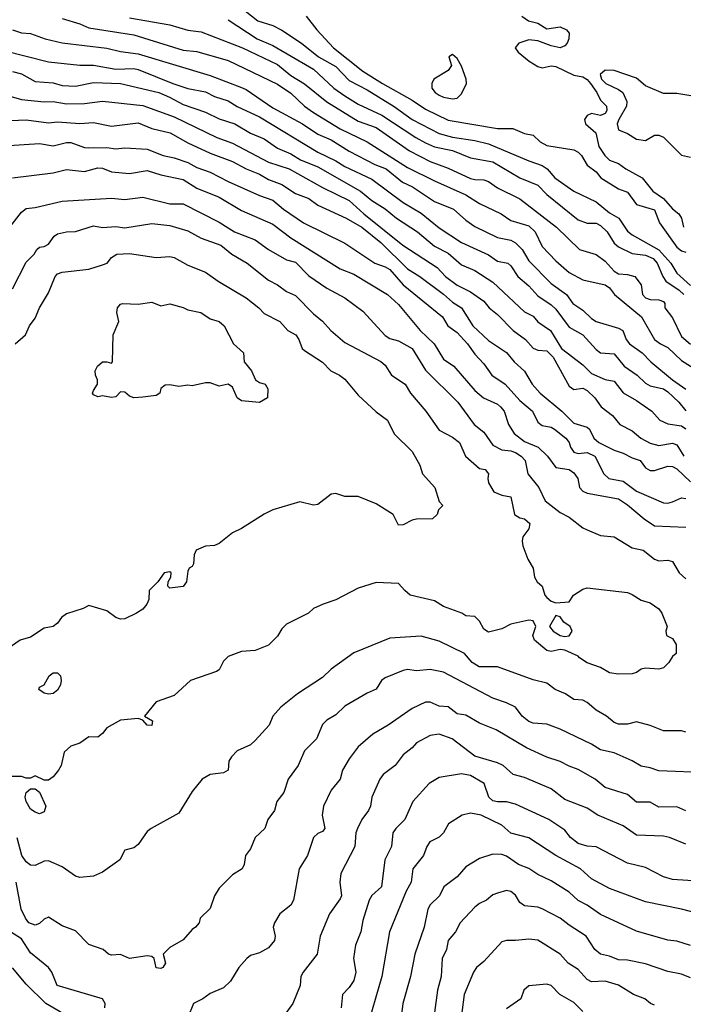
# Model space of a CAD drawing. Header units: metres. Extents: x -46681 to -43747, y -240911 to -237677.
# Tile 118 of 256: x -45548 to -45474, y -240188 to -240078. Entities that reach past the tile are written whole.
import ezdxf

# ---------------------------------------------------------------- set-up
doc = ezdxf.new("R2010")
doc.units = ezdxf.units.M
doc.layers.add('CONTOUR_INDEX', color=1, linetype='Continuous')
doc.layers.add('CONTOUR_INTER', color=3, linetype='Continuous')

msp = doc.modelspace()

# ---------------------------------------------------------------- linework, layer by layer
at = {"layer": 'CONTOUR_INDEX'}
for points, elevation in [([(-45515.91, -240077.52), (-45514.72, -240079.02), (-45512.85, -240081.02), (-45509.6, -240083.62), (-45507.4, -240085.02), (-45504.1, -240086.87), (-45502.6, -240087.87), (-45500.1, -240089.11), (-45494.6, -240090.03), (-45492.88, -240090.02), (-45491.6, -240090.58), (-45490.6, -240090.76), (-45489.82, -240091.52), (-45489.1, -240091.93), (-45486.1, -240092.41), (-45485.6, -240092.65), (-45485.22, -240093.02), (-45484.6, -240094.1), (-45483.6, -240094.84), (-45483.08, -240095.52), (-45481.1, -240096.75), (-45480.1, -240097.13), (-45479.1, -240098.51), (-45477.1, -240099.08), (-45476.54, -240100.52), (-45474.6, -240103.26), (-45474.1, -240103.64), (-45473.6, -240103.8)], 90), ([(-45548.6, -240079.02), (-45547.6, -240079.35), (-45546.6, -240079.45), (-45544.98, -240080.02), (-45543.1, -240080.49), (-45538.1, -240081.08), (-45536.6, -240081.45), (-45534.6, -240081.72), (-45526.6, -240084.12), (-45523.1, -240085.44), (-45522.6, -240085.66), (-45519.6, -240087.72), (-45516.33, -240089.52), (-45514.6, -240090.67), (-45513.1, -240091.29), (-45511.1, -240092.55), (-45508.25, -240094.02), (-45506.99, -240094.52), (-45505.19, -240096.02), (-45504.06, -240096.52), (-45501.6, -240098.14), (-45499.49, -240099.02), (-45498.1, -240100.24), (-45497.1, -240100.94), (-45494.6, -240102.16), (-45493.1, -240102.47), (-45492.6, -240102.77), (-45491.83, -240103.52), (-45491.1, -240104.76), (-45488.6, -240107.3), (-45486.9, -240108.52), (-45486.18, -240109.52), (-45485.1, -240110.25), (-45484.1, -240111.2), (-45483.6, -240111.53), (-45481.1, -240112.26), (-45480.61, -240112.52), (-45480.25, -240113.52), (-45479.88, -240114.02), (-45478.46, -240115.02), (-45477.52, -240116.02), (-45475.1, -240118.02), (-45473.6, -240119.06)], 95), ([(-45549.6, -240091.95), (-45545.6, -240091.68), (-45544.1, -240091.95), (-45542.6, -240091.59), (-45542.1, -240091.59), (-45540.6, -240092.13), (-45540.1, -240092.19), (-45538.1, -240092.14), (-45537.1, -240092.28), (-45536.1, -240092.16), (-45533.6, -240092.32), (-45531.82, -240093.02), (-45530.6, -240093.28), (-45529.1, -240093.81), (-45528.1, -240094.38), (-45526.6, -240094.88), (-45524.6, -240095.94), (-45521.1, -240097.5), (-45519.6, -240098), (-45518.44, -240099.02), (-45516.21, -240100.52), (-45511.6, -240102.81), (-45508.27, -240105.02), (-45507.1, -240105.42), (-45506.6, -240105.72), (-45505.1, -240107.45), (-45500.73, -240111.02), (-45500.11, -240112.02), (-45499.1, -240112.75), (-45497.93, -240114.02), (-45497.1, -240115.18), (-45496.1, -240116.23), (-45495.23, -240117.52), (-45493.72, -240118.52), (-45492.1, -240120.34), (-45490.7, -240121.52), (-45490.1, -240122.76), (-45489.6, -240123.1), (-45488.6, -240123.32), (-45488.24, -240123.52), (-45486.97, -240124.52), (-45486.59, -240125.02), (-45486.46, -240125.52), (-45486.1, -240126.09), (-45485.6, -240126.22), (-45484.6, -240126.11), (-45483.74, -240126.52), (-45482.73, -240128.52), (-45482.18, -240129.02), (-45480.6, -240129.32), (-45479.1, -240130.44), (-45476.1, -240131.73), (-45475.6, -240131.78), (-45475.1, -240131.64), (-45474.1, -240131.18), (-45473.6, -240131.24)], 100), ([(-45536.34, -240109.52), (-45534.6, -240109.61), (-45533.1, -240109.37), (-45532.1, -240109.77), (-45531.1, -240109.55), (-45529.6, -240109.98), (-45529.1, -240110.24), (-45527.64, -240110.52), (-45526.6, -240111.25), (-45525.6, -240111.52), (-45525.04, -240112.02), (-45523.99, -240114.02), (-45522.89, -240115.02), (-45522.8, -240116.02), (-45521.99, -240117.02), (-45521.53, -240118.02), (-45521.1, -240118.33), (-45520.46, -240118.52), (-45520.17, -240119.02), (-45520.21, -240120.02), (-45521.1, -240120.55), (-45523.1, -240120.38), (-45523.58, -240120.02), (-45524.1, -240118.84), (-45524.6, -240118.53), (-45525.6, -240118.75), (-45526.6, -240118.38), (-45527.1, -240118.35), (-45528.6, -240118.7), (-45529.1, -240118.63), (-45530.1, -240118.78), (-45531.1, -240118.57), (-45531.6, -240118.62), (-45532.1, -240118.99), (-45532.22, -240119.52), (-45532.6, -240119.76), (-45534.1, -240119.96), (-45535.1, -240120.02), (-45535.6, -240119.85), (-45536.1, -240119.42), (-45536.6, -240119.38), (-45537.1, -240119.91), (-45537.6, -240120), (-45538.6, -240119.8), (-45539.1, -240119.92), (-45539.6, -240119.71), (-45539.7, -240119.52), (-45539.6, -240119.2), (-45539.13, -240118.52), (-45539.14, -240118.02), (-45539.38, -240117.52), (-45539.42, -240117.02), (-45539.15, -240116.52), (-45538.6, -240116.03), (-45538.1, -240116.01), (-45537.6, -240116.17), (-45537.46, -240116.02), (-45537.4, -240113.02), (-45536.78, -240111.52), (-45537.01, -240110.52), (-45536.91, -240110.02), (-45536.6, -240109.61), (-45536.34, -240109.52)], 105), ([(-45473.6, -240166.06), (-45474.6, -240165.61), (-45476.6, -240165.64), (-45477.6, -240165.1), (-45479.1, -240165.07), (-45480.1, -240164.24), (-45482.6, -240163.47), (-45483.7, -240162.52), (-45485.6, -240161.43), (-45486.6, -240161.09), (-45487.6, -240160.55), (-45489.1, -240160.09), (-45491.37, -240159.02), (-45494.72, -240157.02), (-45496.6, -240156.29), (-45498.1, -240155.4), (-45499.1, -240155.26), (-45500.1, -240154.48), (-45501.1, -240154.38), (-45502.1, -240153.94), (-45502.6, -240153.96), (-45504.1, -240154.65), (-45506.78, -240156.52), (-45508.49, -240157.52), (-45510.1, -240158.94), (-45511.1, -240160.27), (-45511.84, -240161.52), (-45512.13, -240162.52), (-45513.1, -240163.74), (-45513.96, -240165.52), (-45514.11, -240166.52), (-45513.81, -240168.02), (-45514.1, -240168.36), (-45514.6, -240168.57), (-45515.1, -240169.02), (-45515.74, -240171.02), (-45516.69, -240172.52), (-45517.31, -240176.02), (-45517.6, -240176.57), (-45518.83, -240177.52), (-45519.44, -240178.52), (-45519.59, -240179.02), (-45519.36, -240180.02), (-45519.44, -240180.52), (-45520.1, -240181.32), (-45521.1, -240181.88), (-45522.1, -240182.17), (-45522.5, -240182.52), (-45523.41, -240183.52), (-45524.32, -240185.02), (-45525.1, -240185.77), (-45526.6, -240186.39), (-45527.4, -240187.02), (-45528.45, -240187.52), (-45529.1, -240189.08)], 100), ([(-45473.1, -240184.67), (-45474.1, -240184.26), (-45475.6, -240183.97), (-45478.1, -240183.12), (-45480.1, -240182.71), (-45481.1, -240182.65), (-45482.1, -240182.24), (-45483.1, -240182.01), (-45483.75, -240181.52), (-45484.71, -240180.02), (-45486.6, -240178.81), (-45487.6, -240178.01), (-45489.6, -240176.97), (-45490.1, -240176.8), (-45491.6, -240176.64), (-45492.1, -240176.28), (-45492.6, -240175.46), (-45493.1, -240175.03), (-45493.6, -240174.94), (-45494.6, -240175.21), (-45495.1, -240175.41), (-45495.83, -240176.02), (-45496.6, -240176.38), (-45497.1, -240176.77), (-45498.74, -240178.52), (-45499.27, -240179.52), (-45500.1, -240180.5), (-45500.27, -240181.52), (-45500.77, -240182.52), (-45500.85, -240184.52), (-45501.26, -240186.02), (-45501.62, -240188.52)], 95), ([(-45538.34, -240188.02), (-45538.29, -240187.52), (-45538.6, -240187.01), (-45543.64, -240185.52), (-45544.23, -240184.02), (-45544.59, -240183.52), (-45546.6, -240181.87), (-45547.6, -240180.31), (-45548.83, -240179.52)], 100)]:
    msp.add_lwpolyline(points, dxfattribs=dict(at, elevation=elevation))
at = {"layer": 'CONTOUR_INTER'}
for points, elevation in [([(-45523.6, -240076.22), (-45521.28, -240078.02), (-45519.6, -240078.56), (-45518.6, -240079.07), (-45516.41, -240080.52), (-45514.52, -240082.02), (-45512.6, -240083.11), (-45511.1, -240084.67), (-45509.1, -240085.72), (-45506.1, -240087.58), (-45504.1, -240089.03), (-45501.1, -240090.58), (-45499.6, -240091), (-45497.1, -240091.35), (-45495.6, -240091.73), (-45491.1, -240093.63), (-45489.6, -240094.13), (-45489.06, -240094.52), (-45488.19, -240095.52), (-45486.07, -240097.02), (-45483.6, -240098.21), (-45482.1, -240099.41), (-45481.06, -240100.02), (-45480.1, -240101.47), (-45479.6, -240101.87), (-45476.6, -240103.53), (-45475.27, -240105.02), (-45474.6, -240106.14), (-45473.1, -240107.5)], 91), ([(-45543.1, -240077.78), (-45541.1, -240078.36), (-45540.1, -240078.8), (-45535.1, -240079.59), (-45529.6, -240081.28), (-45528.1, -240081.44), (-45524.6, -240082.45), (-45519.1, -240085.09), (-45517.6, -240086.08), (-45516.08, -240087.52), (-45515.1, -240088.24), (-45512.1, -240090.07), (-45509.1, -240091.52), (-45504.6, -240094.37), (-45501.6, -240095.86), (-45498.1, -240097.41), (-45496.6, -240098.38), (-45494.18, -240099.52), (-45493.1, -240100.27), (-45491.1, -240100.86), (-45490.4, -240101.52), (-45489.6, -240103.17), (-45488.1, -240104.77), (-45486.6, -240106.06), (-45485.1, -240106.9), (-45482.6, -240107.43), (-45482.1, -240107.79), (-45481.55, -240108.52), (-45478.56, -240111.02), (-45477.09, -240113.52), (-45476.45, -240114.02), (-45475.6, -240114.44), (-45474.1, -240115.87), (-45471.1, -240117.78)], 94), ([(-45535.6, -240077.71), (-45531.1, -240078.48), (-45529.1, -240079.08), (-45527.6, -240079.26), (-45523.01, -240081.02), (-45519.1, -240082.91), (-45517.6, -240084.12), (-45516.1, -240085.06), (-45513.6, -240087.04), (-45510.1, -240089.22), (-45508.1, -240089.92), (-45504.4, -240092.52), (-45502.1, -240093.7), (-45500.1, -240094.43), (-45497.6, -240095.58), (-45497.1, -240095.72), (-45496.1, -240095.74), (-45495.6, -240095.92), (-45494.6, -240096.62), (-45492.1, -240097.85), (-45488.03, -240101.02), (-45485.46, -240103.52), (-45483.6, -240104.07), (-45482.6, -240104.81), (-45481.6, -240105.93), (-45481.1, -240106.23), (-45480.1, -240106.31), (-45479.3, -240106.52), (-45478.6, -240107.43), (-45478.43, -240108.52), (-45478.1, -240108.89), (-45477.6, -240109.07), (-45476.6, -240109.1), (-45476.1, -240109.29), (-45475.94, -240109.52), (-45475.95, -240110.02), (-45475.1, -240111.11), (-45474.1, -240113.19), (-45473.1, -240114.04)], 93), ([(-45524.6, -240077.9), (-45521.38, -240080.02), (-45519.6, -240080.78), (-45515.1, -240083.4), (-45512.82, -240085.52), (-45511.6, -240086.39), (-45510.1, -240087.31), (-45507.48, -240088.52), (-45503.7, -240091.02), (-45502.6, -240091.63), (-45501.6, -240092.07), (-45499.6, -240092.48), (-45497.6, -240093.31), (-45495.1, -240093.74), (-45492.1, -240095.52), (-45490.1, -240096.32), (-45489.1, -240097.39), (-45485.6, -240100.19), (-45484.6, -240100.56), (-45483.6, -240100.56), (-45483.1, -240100.83), (-45482.36, -240101.52), (-45481.6, -240102.8), (-45481.1, -240103.22), (-45479.6, -240103.95), (-45478.1, -240104.14), (-45477.25, -240104.52), (-45476.81, -240105.02), (-45476.19, -240106.52), (-45475.85, -240107.02), (-45474.35, -240108.02), (-45473.84, -240108.52)], 92), ([(-45491.87, -240077.52), (-45491.15, -240078.02), (-45490.1, -240078.3), (-45489.1, -240078.92), (-45487.6, -240078.68), (-45486.89, -240079.02), (-45486.6, -240079.4), (-45486.64, -240080.02), (-45486.84, -240080.52), (-45487.1, -240080.83), (-45487.6, -240081.02), (-45488.6, -240080.82), (-45490.1, -240080.26), (-45491.1, -240080.14), (-45492.22, -240080.52), (-45492.63, -240081.02), (-45492.3, -240081.52), (-45491.07, -240082.52), (-45490.1, -240083.12), (-45489.6, -240083.27), (-45488.6, -240083.04), (-45488.1, -240083.1), (-45486.1, -240084.08), (-45485.1, -240084.26), (-45484.6, -240084.58), (-45484.22, -240085.02), (-45483.51, -240086.02), (-45483.1, -240086.87), (-45482.45, -240087.52), (-45482.4, -240088.02), (-45482.6, -240088.37), (-45483.1, -240088.57), (-45484.1, -240088.35), (-45484.6, -240088.57), (-45484.89, -240089.02), (-45484.8, -240089.52), (-45483.64, -240090.52), (-45483.32, -240092.02), (-45482.65, -240093.02), (-45482.1, -240093.55), (-45481.1, -240093.92), (-45480.29, -240094.52), (-45478.47, -240095.52), (-45477.27, -240097.02), (-45476.1, -240097.82), (-45475.1, -240098.98), (-45474.38, -240099.52), (-45474.08, -240100.02), (-45473.86, -240101.02)], 89), ([(-45549.6, -240081.33), (-45544.6, -240082.59), (-45541.1, -240082.98), (-45539.6, -240082.97), (-45537.1, -240083.4), (-45535.1, -240083.35), (-45534.6, -240083.45), (-45530.74, -240085.02), (-45529.1, -240085.55), (-45527.1, -240085.94), (-45526.1, -240086.46), (-45524.6, -240086.94), (-45523.6, -240087.57), (-45521.1, -240088.71), (-45514.6, -240092.67), (-45512.6, -240093.63), (-45511.6, -240094.27), (-45508.6, -240095.68), (-45505.1, -240098.26), (-45503.1, -240099.46), (-45501.1, -240101.11), (-45498.6, -240102.71), (-45495.6, -240104.1), (-45494.6, -240104.79), (-45493.44, -240105.02), (-45493.1, -240105.31), (-45492.32, -240106.52), (-45491.1, -240107.54), (-45490.1, -240108.68), (-45488.6, -240109.67), (-45488.1, -240110.16), (-45486.6, -240112.15), (-45485.1, -240113.02), (-45483.6, -240114.65), (-45483.1, -240115.01), (-45481.6, -240115.15), (-45480.48, -240116.52), (-45479.05, -240117.52), (-45478.1, -240118.41), (-45477.6, -240118.68), (-45476.1, -240119.03), (-45475.6, -240119.37), (-45474.39, -240120.52), (-45473.6, -240121.48)], 96), ([(-45499.6, -240081.79), (-45500.02, -240082.02), (-45499.72, -240083.02), (-45500.1, -240083.55), (-45501.67, -240084.52), (-45501.9, -240085.02), (-45501.9, -240085.52), (-45501.55, -240086.02), (-45501.1, -240086.32), (-45500.6, -240086.55), (-45499.6, -240086.71), (-45499.1, -240086.65), (-45498.6, -240086.15), (-45498.06, -240085.02), (-45498.08, -240084.52), (-45498.6, -240083.09), (-45499.1, -240082.21), (-45499.6, -240081.79)], 89), ([(-45548.6, -240083.68), (-45547.6, -240083.94), (-45546.1, -240084.77), (-45544.1, -240084.92), (-45543.1, -240085.23), (-45541.6, -240085.3), (-45539.6, -240084.9), (-45536.6, -240085.02), (-45532.33, -240086.02), (-45531.11, -240086.52), (-45529.6, -240087.35), (-45527.1, -240088.21), (-45525.6, -240088.96), (-45523.86, -240089.52), (-45522.1, -240090.55), (-45520.6, -240091.17), (-45519.1, -240092.23), (-45517.6, -240092.83), (-45516.55, -240093.52), (-45514.6, -240094.29), (-45509.85, -240097.02), (-45508.6, -240098.06), (-45507.1, -240098.98), (-45505.84, -240100.02), (-45503.49, -240101.52), (-45501.6, -240103.12), (-45500.1, -240103.92), (-45498.6, -240105.22), (-45497.1, -240105.85), (-45495.1, -240107.13), (-45491.6, -240110.46), (-45490.6, -240110.93), (-45490.1, -240111.56), (-45488.67, -240112.52), (-45487.46, -240114.52), (-45485.1, -240116.36), (-45484.1, -240117.34), (-45482.6, -240118.01), (-45481.6, -240118.16), (-45480.6, -240119.49), (-45479.1, -240120.32), (-45477.4, -240121.52), (-45476.52, -240122.52), (-45475.6, -240122.93), (-45474.1, -240123.16), (-45473.6, -240123.48)], 97), ([(-45472.6, -240086.45), (-45474.6, -240086.13), (-45476.1, -240086.14), (-45478.1, -240085.28), (-45479.1, -240084.42), (-45481.6, -240083.56), (-45482.6, -240083.54), (-45483.17, -240084.02), (-45483.02, -240084.52), (-45482.53, -240085.02), (-45481.1, -240085.67), (-45480.64, -240086.02), (-45480.18, -240087.02), (-45480.23, -240087.52), (-45481.09, -240089.02), (-45481.25, -240089.52), (-45481.1, -240090.17), (-45480.1, -240090.59), (-45479.1, -240091.23), (-45478.1, -240091.37), (-45477.1, -240090.75), (-45476.6, -240090.75), (-45476.1, -240091), (-45474.1, -240093.01), (-45473.1, -240093.2)], 88), ([(-45550.1, -240086.07), (-45547.6, -240086.81), (-45545.1, -240087.07), (-45544.1, -240087), (-45542.6, -240087.29), (-45540.6, -240087.25), (-45538.6, -240086.96), (-45534.1, -240087.45), (-45530.6, -240088.73), (-45525.84, -240091.02), (-45524.1, -240091.67), (-45520.1, -240093.78), (-45517.79, -240094.52), (-45514.1, -240096.61), (-45511.1, -240098.05), (-45509.48, -240099.52), (-45505.12, -240103.02), (-45501.32, -240105.52), (-45500.38, -240106.52), (-45499.1, -240107.48), (-45497.6, -240108.21), (-45496.1, -240109.28), (-45495.5, -240110.02), (-45494.6, -240110.74), (-45492.83, -240112.52), (-45491.47, -240113.52), (-45490.6, -240114.5), (-45490.1, -240114.71), (-45489.1, -240114.8), (-45488.4, -240115.52), (-45486.6, -240118.75), (-45486.1, -240119.09), (-45485.1, -240118.97), (-45484.6, -240119.2), (-45483.75, -240120.02), (-45483.03, -240121.02), (-45481.78, -240122.02), (-45480.96, -240123.02), (-45479.6, -240123.73), (-45478.64, -240124.52), (-45477.6, -240125.1), (-45476.6, -240125.33), (-45475.1, -240125.07), (-45474.6, -240125.27), (-45473.84, -240126.52)], 98), ([(-45550.6, -240089.22), (-45547.1, -240089.06), (-45544.6, -240089.38), (-45543.6, -240089.27), (-45541.1, -240089.45), (-45539.6, -240089.36), (-45537.6, -240089.77), (-45534.6, -240089.4), (-45533.11, -240090.02), (-45531.07, -240090.52), (-45529.1, -240091.62), (-45526.6, -240092.76), (-45524.1, -240093.69), (-45522.6, -240094.53), (-45521.1, -240095.12), (-45520.1, -240095.72), (-45518.6, -240096.26), (-45517.1, -240097.28), (-45515.6, -240097.84), (-45514.6, -240098.57), (-45511.46, -240100.02), (-45509.72, -240101.02), (-45507.6, -240102.71), (-45504.6, -240105.65), (-45503.23, -240106.52), (-45500.6, -240108.49), (-45499.6, -240109.39), (-45498.6, -240110.02), (-45497.33, -240112.02), (-45495.6, -240113.66), (-45493.6, -240115), (-45492.73, -240116.02), (-45491.6, -240117.06), (-45490.72, -240118.52), (-45489.82, -240119.52), (-45487.43, -240121.52), (-45486.1, -240122.86), (-45484.6, -240123.31), (-45484.34, -240123.52), (-45483.85, -240124.52), (-45483.3, -240125.02), (-45481.6, -240125.88), (-45480.6, -240126.19), (-45479.6, -240126.72), (-45478.71, -240127.02), (-45478.1, -240127.85), (-45477.6, -240128.14), (-45477.1, -240128.13), (-45475.6, -240127.64), (-45475.1, -240127.68), (-45474.6, -240127.94), (-45473.1, -240129.41)], 99), ([(-45548.6, -240095.52), (-45544.1, -240094.96), (-45542.6, -240094.61), (-45540.6, -240094.83), (-45539.1, -240094.41), (-45538.6, -240094.46), (-45537.6, -240094.84), (-45535.6, -240095.02), (-45533.6, -240094.7), (-45532.1, -240095.17), (-45529.6, -240095.72), (-45528.1, -240096.69), (-45525.6, -240097.69), (-45523.1, -240099.15), (-45519.6, -240100.67), (-45517.6, -240102.2), (-45512.1, -240105.65), (-45510.6, -240106.27), (-45506.84, -240108.52), (-45505.6, -240109.64), (-45503.21, -240112.52), (-45501.63, -240114.02), (-45500.6, -240115.73), (-45499.45, -240116.52), (-45497.1, -240119.21), (-45496.15, -240120.02), (-45494.6, -240120.74), (-45494.25, -240121.02), (-45493.85, -240121.52), (-45493.37, -240123.02), (-45492.75, -240124.02), (-45491.6, -240124.89), (-45490.06, -240125.52), (-45489.03, -240126.52), (-45488.1, -240127.8), (-45486.6, -240128.02), (-45486.1, -240128.4), (-45485.64, -240129.02), (-45485.44, -240130.02), (-45485.1, -240130.45), (-45484.6, -240130.65), (-45481.1, -240131.3), (-45480.1, -240131.95), (-45478.27, -240133.52), (-45477.1, -240134.29), (-45473.6, -240134.45)], 101), ([(-45548.93, -240101.02), (-45547.6, -240099.36), (-45547.1, -240098.92), (-45546.1, -240098.83), (-45543.1, -240098.11), (-45537.6, -240097.8), (-45536.1, -240097.95), (-45534.1, -240097.67), (-45531.1, -240098.4), (-45529.6, -240098.43), (-45525.6, -240100.45), (-45523.88, -240101.52), (-45521.6, -240102.43), (-45520.1, -240103.52), (-45518.1, -240104.64), (-45517.1, -240104.91), (-45515.6, -240106.44), (-45513.6, -240107.8), (-45511.6, -240108.91), (-45509.6, -240110.37), (-45507.1, -240113.09), (-45506.6, -240113.41), (-45505.6, -240113.7), (-45504.1, -240114.55), (-45502.6, -240116.97), (-45499, -240120.52), (-45497.2, -240123.02), (-45496.1, -240123.86), (-45495.1, -240125.3), (-45494.1, -240125.83), (-45493.1, -240125.93), (-45492.6, -240126.12), (-45491.96, -240126.52), (-45491.51, -240127.02), (-45491.21, -240128.52), (-45489.97, -240130.02), (-45489.27, -240131.52), (-45487.6, -240132.81), (-45486.6, -240133.32), (-45485.1, -240134.51), (-45484.6, -240134.74), (-45483.1, -240135.36), (-45481.6, -240135.54), (-45479.6, -240136.74), (-45478.35, -240137.02), (-45477.1, -240138), (-45476.6, -240138.2), (-45475.6, -240138.11), (-45475.1, -240138.27), (-45474.36, -240139.52), (-45473.6, -240140.2)], 102), ([(-45548.6, -240107.88), (-45547.1, -240104.93), (-45546.21, -240104.02), (-45545.92, -240103.52), (-45545.6, -240103.25), (-45545.1, -240103.17), (-45544.6, -240102.91), (-45543.99, -240102.02), (-45543.6, -240101.77), (-45542.6, -240101.55), (-45541.6, -240101.5), (-45539.6, -240100.88), (-45538.6, -240101.05), (-45537.1, -240100.93), (-45536.1, -240101.1), (-45533.1, -240100.6), (-45531.1, -240100.85), (-45529.1, -240101.42), (-45527.6, -240102.25), (-45525.42, -240103.02), (-45524.18, -240104.02), (-45522.48, -240105.02), (-45520.1, -240106.94), (-45519.1, -240107.45), (-45518.1, -240108.17), (-45517.1, -240108.65), (-45515.1, -240110.69), (-45514.1, -240111.49), (-45513.17, -240112.52), (-45511.6, -240113.87), (-45507.6, -240115.98), (-45507.1, -240116.4), (-45506.4, -240117.52), (-45504.86, -240118.52), (-45504.27, -240119.52), (-45502.58, -240121.52), (-45501.1, -240123.63), (-45499.6, -240124.41), (-45498.82, -240125.02), (-45498.15, -240126.52), (-45496.6, -240127.9), (-45495.97, -240128.02), (-45495.59, -240128.52), (-45495.68, -240129.02), (-45495.59, -240129.52), (-45495, -240130.52), (-45494.1, -240130.89), (-45493.1, -240131.07), (-45492.68, -240133.02), (-45492.1, -240133.42), (-45491.6, -240133.53), (-45490.97, -240134.02), (-45491.1, -240134.62), (-45491.78, -240135.52), (-45491.85, -240136.02), (-45491.76, -240136.52), (-45491.2, -240138.02), (-45490.6, -240139.02), (-45490.46, -240140.02), (-45490.18, -240140.52), (-45489.62, -240141.02), (-45489.31, -240142.02), (-45489.1, -240142.3), (-45488.6, -240142.69), (-45488.1, -240142.89), (-45486.6, -240142.75), (-45486.13, -240142.02), (-45485.1, -240141.36), (-45484.6, -240141.19), (-45480.1, -240141.72), (-45479.6, -240141.93), (-45478.6, -240142.57), (-45477.6, -240142.87), (-45476.6, -240143.54), (-45476.29, -240144.02), (-45475.7, -240145.52), (-45475.83, -240146.02), (-45475.77, -240146.52), (-45475.1, -240146.84), (-45474.69, -240147.52), (-45474.67, -240148.52), (-45475.1, -240148.86), (-45475.5, -240149.52), (-45476.1, -240150.13), (-45476.6, -240150.25), (-45478.1, -240150.17), (-45478.6, -240150.28), (-45479.1, -240150.64), (-45479.6, -240150.79), (-45481.1, -240150.81), (-45482.1, -240150.66), (-45483.1, -240150.08), (-45484.6, -240149.55), (-45485.47, -240149.02), (-45485.6, -240148.81), (-45487.1, -240148.14), (-45487.6, -240148.06), (-45488.6, -240148.31), (-45489.1, -240148.2), (-45490.47, -240147.02), (-45490.65, -240146.52), (-45490.31, -240145.52), (-45490.6, -240144.9), (-45491.1, -240144.81), (-45493.1, -240145.27), (-45494.1, -240145.77), (-45495.6, -240146.15), (-45496.1, -240145.82), (-45496.6, -240144.93), (-45497.1, -240144.41), (-45498.1, -240144.31), (-45498.55, -240144.02), (-45500.6, -240143.3), (-45501.6, -240142.65), (-45504.31, -240142.02), (-45504.92, -240141.52), (-45505.6, -240140.72), (-45508.1, -240140.62), (-45510.1, -240141.25), (-45512.6, -240142.56), (-45514.02, -240143.02), (-45515.08, -240143.52), (-45515.63, -240144.02), (-45518.1, -240145.25), (-45518.6, -240145.76), (-45519.1, -240146.59), (-45520.1, -240147.6), (-45521.6, -240148.18), (-45523.1, -240148.29), (-45524.6, -240148.84), (-45525.1, -240149.37), (-45525.6, -240150.33), (-45525.88, -240150.52), (-45528.79, -240151.52), (-45530.6, -240153.19), (-45532.6, -240153.92), (-45533.9, -240155.52), (-45533.01, -240156.02), (-45533.1, -240156.53), (-45533.63, -240156.52), (-45534.1, -240155.94), (-45534.6, -240155.78), (-45536.6, -240155.96), (-45538.1, -240156.8), (-45538.6, -240157.44), (-45539.1, -240157.83), (-45540.1, -240157.8), (-45541.1, -240158.51), (-45542.1, -240158.83), (-45542.85, -240159.52), (-45543.21, -240161.02), (-45543.49, -240161.52), (-45544.1, -240162.28), (-45544.6, -240162.64), (-45545.1, -240162.63), (-45546.1, -240162.17), (-45546.6, -240162.41), (-45547.1, -240162.41), (-45547.6, -240162.24), (-45549.1, -240162.24)], 103), ([(-45536.98, -240104.02), (-45535.6, -240103.97), (-45532.6, -240104.4), (-45531.1, -240104.27), (-45530.6, -240104.4), (-45529.1, -240105.25), (-45527.1, -240106.02), (-45525.7, -240107.02), (-45522.6, -240108.91), (-45521.16, -240110.02), (-45520.6, -240110.62), (-45518.84, -240111.52), (-45517.93, -240112.52), (-45517.04, -240113.02), (-45516.71, -240113.52), (-45516.35, -240114.52), (-45516.1, -240114.76), (-45514.1, -240116.06), (-45513.16, -240117.02), (-45512.18, -240117.52), (-45511.6, -240117.97), (-45510.1, -240119.74), (-45508.1, -240121.58), (-45506.86, -240122.52), (-45506.1, -240124.03), (-45504.1, -240126), (-45503.24, -240127.52), (-45502.96, -240128.52), (-45501.58, -240130.02), (-45501.1, -240131.57), (-45500.69, -240132.02), (-45501.17, -240132.52), (-45501.31, -240133.02), (-45501.83, -240133.52), (-45503.6, -240133.57), (-45504.1, -240133.68), (-45505.1, -240134.19), (-45505.6, -240134.22), (-45506.21, -240133.02), (-45508.1, -240131.83), (-45510.1, -240131.04), (-45511.6, -240131.04), (-45512.6, -240130.7), (-45513.1, -240130.76), (-45514.6, -240131.92), (-45515.1, -240131.99), (-45516.6, -240131.64), (-45519.61, -240132.52), (-45520.6, -240132.99), (-45523.1, -240134.59), (-45524.1, -240135.09), (-45525.6, -240136.25), (-45526.1, -240136.49), (-45527.1, -240136.56), (-45528.16, -240137.02), (-45528.39, -240137.52), (-45528.47, -240138.52), (-45528.6, -240138.83), (-45528.92, -240139.02), (-45529.1, -240139.35), (-45529.23, -240140.52), (-45529.6, -240141.05), (-45531.1, -240141.25), (-45531.31, -240141.02), (-45531.29, -240140.52), (-45530.97, -240140.02), (-45530.94, -240139.52), (-45531.1, -240139.43), (-45531.72, -240139.52), (-45532.44, -240140.52), (-45533.38, -240141.52), (-45533.44, -240142.52), (-45533.66, -240143.02), (-45534.1, -240143.59), (-45534.79, -240144.02), (-45536.1, -240144.65), (-45536.6, -240144.68), (-45537.1, -240144.52), (-45538.1, -240143.76), (-45540.1, -240143.19), (-45540.74, -240143.52), (-45542.6, -240144.11), (-45543.16, -240144.52), (-45543.6, -240145.14), (-45544.09, -240145.52), (-45545.1, -240145.7), (-45546.6, -240146.69), (-45547.78, -240147.02), (-45549.1, -240147.98)], 104), ([(-45548.31, -240114.02), (-45547.15, -240113.02), (-45546.72, -240112.02), (-45546.1, -240111.17), (-45545.62, -240110.02), (-45544.6, -240108.33), (-45543.86, -240106.52), (-45543.6, -240106.23), (-45543.1, -240106.04), (-45540.1, -240105.7), (-45538.6, -240105.22), (-45538.07, -240105.02), (-45537.6, -240104.4), (-45536.98, -240104.02)], 104), ([(-45488.1, -240144.3), (-45488.79, -240145.52), (-45488.38, -240146.02), (-45487.6, -240146.5), (-45487.1, -240146.63), (-45486.6, -240146.54), (-45486.29, -240146.02), (-45486.48, -240145.52), (-45487.2, -240145.02), (-45487.6, -240144.42), (-45488.1, -240144.3)], 103), ([(-45473.6, -240157.3), (-45474.1, -240157.14), (-45476.1, -240157.15), (-45477.6, -240156.53), (-45479.1, -240156.15), (-45480.1, -240156.41), (-45481.1, -240156.39), (-45481.6, -240156.2), (-45482.44, -240155.52), (-45483.6, -240154.84), (-45484.6, -240153.97), (-45485.1, -240153.72), (-45486.1, -240153.65), (-45487.02, -240153.02), (-45488.16, -240152.52), (-45489.1, -240151.84), (-45490.6, -240151.47), (-45494.6, -240149.99), (-45496.63, -240150.02), (-45497.43, -240149.52), (-45498.27, -240148.52), (-45501.1, -240147.13), (-45503.1, -240146.6), (-45506.6, -240146.82), (-45510.6, -240148.44), (-45513.1, -240150.27), (-45514.1, -240151.2), (-45516.87, -240153.02), (-45518.72, -240154.52), (-45519.62, -240155.52), (-45520.04, -240156.52), (-45521.6, -240158.21), (-45522.1, -240158.69), (-45523.6, -240159.38), (-45524.21, -240160.02), (-45524.51, -240160.52), (-45524.61, -240161.52), (-45525.1, -240161.83), (-45526.6, -240162.02), (-45527.48, -240162.52), (-45528.6, -240163.9), (-45530.1, -240166.33), (-45533.17, -240168.02), (-45533.6, -240168.36), (-45534.6, -240169.79), (-45535.1, -240170.16), (-45536.1, -240170.43), (-45536.65, -240171.52), (-45538.6, -240172.88), (-45539.6, -240173.33), (-45541.1, -240173.5), (-45541.6, -240173.33), (-45543.1, -240172.31), (-45544.6, -240171.63), (-45545.1, -240171.67), (-45546.1, -240172.16), (-45546.6, -240172.1), (-45547.1, -240171.74), (-45547.57, -240171.02), (-45548.1, -240169.06)], 102), ([(-45471.1, -240161.83), (-45476.6, -240161.6), (-45477.6, -240161.26), (-45478.6, -240161.09), (-45479.6, -240160.49), (-45481.6, -240159.59), (-45483.1, -240159.24), (-45484.1, -240158.63), (-45487.6, -240156.97), (-45489.1, -240156.38), (-45490.6, -240156.28), (-45491.1, -240156.1), (-45491.83, -240155.52), (-45492.6, -240154.51), (-45493.6, -240154.01), (-45495.1, -240153.51), (-45500.6, -240150.6), (-45502.1, -240150.29), (-45503.6, -240150.44), (-45504.6, -240150.32), (-45505.1, -240150.4), (-45507.1, -240151.22), (-45507.5, -240151.52), (-45508.1, -240152.49), (-45509.1, -240152.93), (-45511.6, -240154.38), (-45512.6, -240155.34), (-45513.6, -240155.95), (-45514.1, -240156.45), (-45514.77, -240158.02), (-45516.1, -240159.35), (-45516.79, -240161.02), (-45517.89, -240162.52), (-45518.38, -240164.02), (-45519.18, -240165.02), (-45519.43, -240166.02), (-45520.17, -240167.02), (-45520.51, -240168.02), (-45521.57, -240169.02), (-45522.1, -240170.28), (-45522.67, -240171.02), (-45522.81, -240172.02), (-45523.03, -240172.52), (-45524.1, -240173.17), (-45525.6, -240174.67), (-45526.1, -240175.51), (-45526.6, -240176.94), (-45527.7, -240178.02), (-45527.82, -240178.52), (-45528.23, -240179.02), (-45528.6, -240179.28), (-45529.6, -240180.43), (-45531.1, -240181.29), (-45531.82, -240182.02), (-45531.56, -240183.02), (-45531.88, -240183.52), (-45532.1, -240183.63), (-45532.6, -240183.53), (-45532.84, -240182.52), (-45533.1, -240182.3), (-45533.6, -240182.21), (-45535.6, -240182.49), (-45536.6, -240182.05), (-45537.6, -240182.14), (-45537.93, -240182.02), (-45538.51, -240181.52), (-45540.1, -240180.95), (-45541.6, -240179.41), (-45543.1, -240178.85), (-45544.6, -240177.91), (-45545.1, -240178.14), (-45545.6, -240178.59), (-45546.1, -240178.78), (-45546.79, -240178.52), (-45547.18, -240178.02), (-45547.64, -240177.02), (-45548.2, -240174.02)], 101), ([(-45544.52, -240151.02), (-45544.1, -240150.66), (-45543.6, -240150.69), (-45543.28, -240151.02), (-45543.19, -240151.52), (-45543.28, -240152.02), (-45543.6, -240152.62), (-45544.1, -240152.97), (-45544.6, -240153.07), (-45545.1, -240152.95), (-45545.69, -240152.52), (-45545.6, -240152.28), (-45545.1, -240152.02), (-45544.52, -240151.02)], 104), ([(-45473.6, -240169.77), (-45475.42, -240169.02), (-45476.1, -240168.88), (-45479.1, -240168.76), (-45480.6, -240167.72), (-45483.43, -240166.52), (-45484.6, -240165.75), (-45487.1, -240164.79), (-45488.6, -240163.61), (-45491.6, -240162.33), (-45492.86, -240162.02), (-45493.95, -240161.02), (-45494.6, -240160.69), (-45497.1, -240159.95), (-45499.65, -240158.02), (-45501.1, -240157.5), (-45502.1, -240157.66), (-45503.6, -240158.49), (-45504.1, -240159.05), (-45505.1, -240159.81), (-45505.99, -240161.02), (-45507.34, -240162.02), (-45507.68, -240162.52), (-45508.57, -240164.52), (-45508.75, -240165.52), (-45508.97, -240166.02), (-45509.72, -240167.02), (-45510.19, -240168.02), (-45510.38, -240168.52), (-45510.5, -240170.02), (-45512.05, -240173.02), (-45512.16, -240174.02), (-45511.96, -240175.52), (-45512.1, -240175.86), (-45513.3, -240177.52), (-45514.33, -240180.02), (-45514.68, -240182.02), (-45516.22, -240184.02), (-45516.48, -240184.52), (-45516.56, -240185.52), (-45517.4, -240187.52), (-45518.47, -240189.02)], 99), ([(-45471.1, -240173.96), (-45475.1, -240173.7), (-45476.1, -240173.41), (-45478.1, -240172.37), (-45480.1, -240171.88), (-45483.6, -240170.08), (-45484.6, -240169.98), (-45485.6, -240169.71), (-45486.47, -240169.02), (-45487.1, -240168.2), (-45488.88, -240167.02), (-45492.6, -240165.32), (-45493.6, -240165.05), (-45494.6, -240165.06), (-45495.1, -240164.93), (-45495.57, -240164.52), (-45496.06, -240163.02), (-45497.6, -240162.11), (-45498.6, -240161.93), (-45501.1, -240162.34), (-45502.2, -240163.02), (-45504.02, -240165.02), (-45504.91, -240167.02), (-45505.92, -240168.02), (-45506.24, -240168.52), (-45506.4, -240170.02), (-45507.14, -240171.52), (-45507.51, -240174.52), (-45508.6, -240175.48), (-45508.88, -240176.02), (-45509.6, -240178.29), (-45509.82, -240179.52), (-45510.41, -240181.02), (-45510.62, -240182.52), (-45510.38, -240184.02), (-45510.6, -240184.95), (-45511.1, -240185.74), (-45511.87, -240186.52), (-45512.01, -240188.02)], 98), ([(-45547.08, -240164.02), (-45546.6, -240163.59), (-45546.1, -240163.62), (-45545.6, -240163.99), (-45544.89, -240165.52), (-45545.1, -240166.15), (-45545.6, -240166.39), (-45546.1, -240166.22), (-45546.6, -240165.85), (-45547.1, -240165.02), (-45547.2, -240164.52), (-45547.08, -240164.02)], 103), ([(-45471.1, -240177.78), (-45474.1, -240177), (-45478.1, -240176.19), (-45482.1, -240174.69), (-45484.1, -240173.63), (-45485.36, -240172.52), (-45488.1, -240171.03), (-45491.1, -240169.07), (-45493.1, -240168.54), (-45494.1, -240167.66), (-45496.41, -240166.52), (-45497.6, -240166.33), (-45498.52, -240166.52), (-45500.05, -240167.52), (-45500.62, -240168.52), (-45501.1, -240168.98), (-45502.12, -240169.52), (-45502.45, -240170.02), (-45502.82, -240171.02), (-45504.01, -240172.52), (-45504.2, -240174.02), (-45504.78, -240175.02), (-45506.63, -240179.52), (-45507.49, -240184.52), (-45509.22, -240190.52)], 97), ([(-45473.1, -240181.07), (-45474.6, -240180.57), (-45475.6, -240180.47), (-45479.1, -240179.46), (-45483.1, -240177.61), (-45484.6, -240176.55), (-45485.6, -240176.04), (-45486.6, -240175.11), (-45488.6, -240173.85), (-45490.1, -240173.14), (-45491.1, -240172.48), (-45492.26, -240172.02), (-45493.6, -240171.09), (-45494.1, -240170.93), (-45495.1, -240170.9), (-45496.6, -240171.35), (-45498.1, -240172.29), (-45499.1, -240173.41), (-45500.55, -240174.52), (-45501.06, -240175.52), (-45502.08, -240176.52), (-45502.35, -240177.02), (-45502.77, -240179.02), (-45503.79, -240182.02), (-45504.27, -240184.52), (-45505.15, -240187.52), (-45505.51, -240190.52)], 96), ([(-45477.1, -240187.71), (-45477.55, -240187.52), (-45478.19, -240187.02), (-45479.44, -240186.52), (-45481.1, -240185.48), (-45482.6, -240185.04), (-45484.1, -240185.11), (-45484.6, -240184.85), (-45485.6, -240183.73), (-45486.73, -240183.02), (-45487.61, -240182.02), (-45490.1, -240180.46), (-45491.1, -240180.34), (-45492.6, -240180.52), (-45493.6, -240180.49), (-45494.1, -240180.64), (-45496.1, -240182.86), (-45496.93, -240183.52), (-45497.28, -240184.02), (-45498.29, -240186.52), (-45498.56, -240188.52)], 94), ([(-45541.6, -240189.47), (-45544.92, -240187.52), (-45547.1, -240185.38), (-45548.6, -240183.55)], 99), ([(-45485.1, -240188.41), (-45486.1, -240187.41), (-45487.65, -240186.52), (-45488.6, -240185.5), (-45489.1, -240185.37), (-45491.1, -240185.56), (-45491.66, -240186.02), (-45491.99, -240187.02), (-45493.6, -240188.11)], 93)]:
    msp.add_lwpolyline(points, dxfattribs=dict(at, elevation=elevation))

doc.saveas('drawing.dxf')
